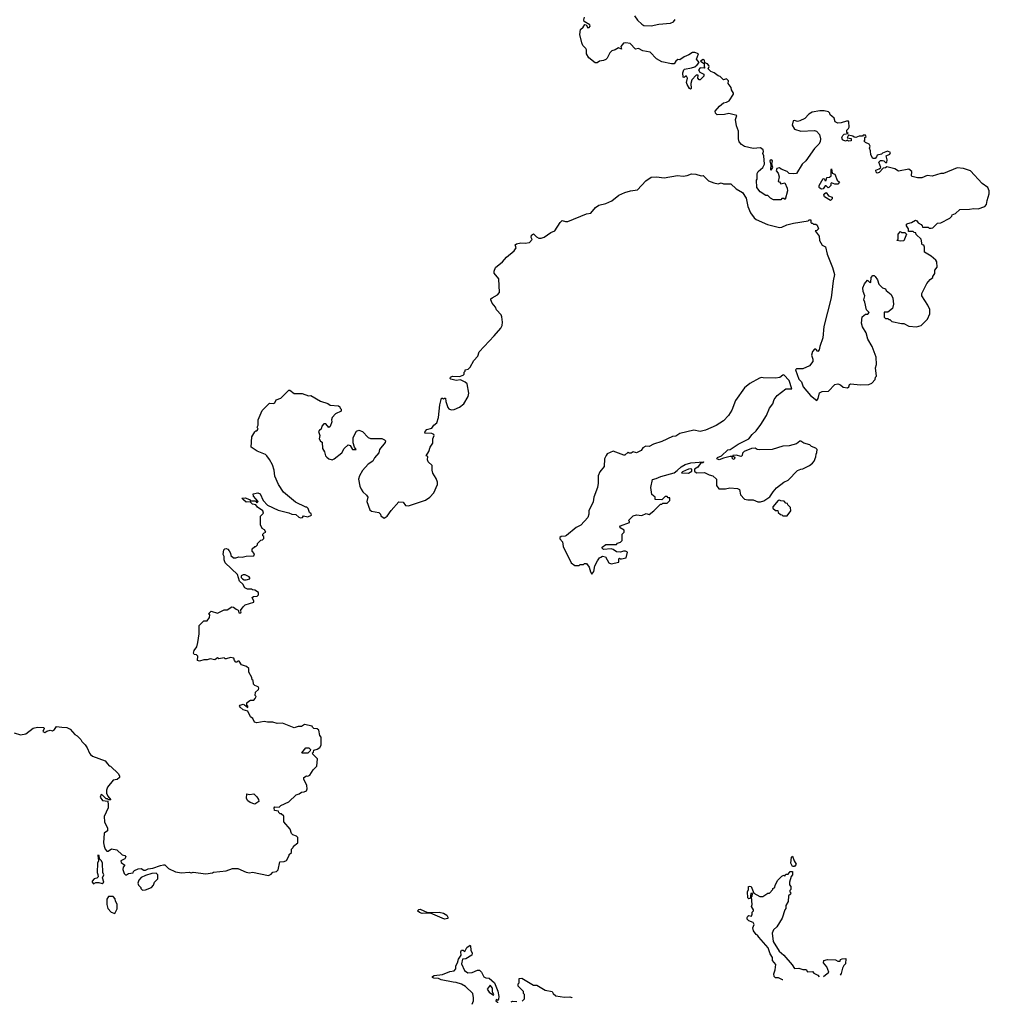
# Model space of a CAD drawing. Extents: x 2029826 to 2248070, y 228728 to 402406.
# Tile 34 of 256: x 2087298 to 2096442, y 261543 to 270827. Entities that reach past the tile are written whole.
import ezdxf

# ---------------------------------------------------------------- set-up
doc = ezdxf.new("R2010")
doc.units = 0

msp = doc.modelspace()

# ---------------------------------------------------------------- linework, layer by layer
at = {"layer": '0CON10XD'}
for points in [[(2094754.6, 267284.6), (2094815, 267237.5), (2094827.5, 267255), (2094840.7, 267309.3), (2094865, 267322.5), (2094925, 267323.3), (2094985, 267386.7), (2095015, 267392.5), (2095037.5, 267385), (2095063.6, 267363.6), (2095105, 267357.5), (2095116.7, 267365), (2095123.6, 267386.4), (2095137, 267393), (2095223.3, 267383.3), (2095305, 267387.5), (2095335, 267400), (2095367, 267433), (2095370, 267455), (2095377.5, 267465), (2095370, 267545), (2095377.5, 267575), (2095376.7, 267645), (2095338.8, 267745), (2095296.7, 267815), (2095280, 267875), (2095245, 267930), (2095236.7, 267965), (2095242.5, 268025), (2095275, 268050), (2095298.3, 268051.7), (2095310, 268065), (2095283, 268093), (2095270, 268165), (2095260, 268185), (2095270, 268225), (2095253.6, 268263.6), (2095250.7, 268299.3), (2095263.9, 268336.1), (2095295, 268370), (2095311.7, 268351.7), (2095325, 268350), (2095328.8, 268395), (2095345, 268416.2), (2095355, 268416.7), (2095367.3, 268407.3), (2095387.5, 268375), (2095400, 268335), (2095435, 268300), (2095465, 268290), (2095470, 268275), (2095516.4, 268236.4), (2095531.7, 268201.7), (2095537.5, 268145), (2095530, 268105), (2095485, 268070), (2095451.7, 268068.3), (2095451.7, 268021.7), (2095465, 268010), (2095485, 268010), (2095495, 268000), (2095505, 268000), (2095523, 267983), (2095613.6, 267963.6), (2095635, 267962.5), (2095685, 267937.5), (2095755, 267932.5), (2095800, 267945), (2095860, 268005), (2095880, 268055), (2095880, 268095), (2095862.5, 268135), (2095807.5, 268225), (2095807.5, 268245), (2095851.7, 268338.3), (2095883.6, 268376.4), (2095910, 268395), (2095910, 268405), (2095930, 268435), (2095930, 268465), (2095950, 268495), (2095947.5, 268545), (2095939.3, 268559.3), (2095895, 268597.5), (2095832.5, 268635), (2095831.7, 268681.7), (2095825, 268700), (2095810, 268705), (2095798.3, 268758.3), (2095751.7, 268801.7), (2095748.3, 268818.3), (2095735, 268820), (2095725, 268830), (2095681.7, 268831.7), (2095680, 268855), (2095660, 268885), (2095661.7, 268898.3), (2095673, 268907), (2095710, 268915), (2095745, 268936.7), (2095759.3, 268929.3), (2095770.7, 268910.7), (2095800, 268895), (2095810, 268885), (2095811.7, 268871.7), (2095865, 268870), (2095875, 268860), (2095895, 268860), (2095910, 268865), (2095955, 268910), (2095985, 268912.5), (2096070, 268955), (2096090, 268975), (2096091.7, 268988.3), (2096125, 269000), (2096163, 269037), (2096255, 269040), (2096295, 269047.5), (2096336.4, 269043.6), (2096400, 269065), (2096417.5, 269085), (2096421.7, 269121.7), (2096442.5, 269185), (2096442.5, 269215), (2096427.5, 269245), (2096373.6, 269283.6), (2096265, 269402.5), (2096200, 269425), (2096140.7, 269429.3), (2096011.7, 269378.3), (2095985, 269377.5), (2095905, 269352.5), (2095855, 269357.5), (2095805, 269337.5), (2095765, 269337.5), (2095715, 269347.5), (2095707.5, 269355), (2095712.5, 269395), (2095685, 269417.5), (2095585, 269397.5), (2095551.7, 269421.7), (2095475, 269440), (2095465, 269430), (2095441.7, 269428.3), (2095402.5, 269385), (2095385, 269380), (2095375, 269390), (2095373, 269407), (2095405, 269420), (2095420, 269435), (2095400, 269485), (2095415, 269500), (2095435, 269500), (2095447, 269497), (2095465, 269480), (2095475, 269480), (2095480, 269505), (2095470, 269545), (2095505, 269560), (2095510, 269575), (2095483, 269587), (2095435, 269570), (2095425, 269560), (2095385, 269550), (2095380, 269535), (2095365, 269520), (2095345, 269520), (2095323.6, 269553.6), (2095321.7, 269591.7), (2095312.5, 269615), (2095317.5, 269635), (2095310, 269655), (2095275, 269670), (2095260, 269685), (2095268.3, 269691.7), (2095270, 269715), (2095280, 269725), (2095275, 269740), (2095253, 269737), (2095245, 269730), (2095215, 269730), (2095185, 269717.5), (2095168.3, 269718.3), (2095155, 269730), (2095115, 269740), (2095103, 269713), (2095138.3, 269708.3), (2095140, 269685), (2095115, 269682.5), (2095105, 269690), (2095085, 269683.3), (2095065, 269690), (2095057.5, 269695), (2095051.2, 269715), (2095060, 269735), (2095075, 269746.7), (2095110, 269755), (2095100, 269765), (2095100, 269785), (2095115, 269800), (2095120, 269815), (2095117.5, 269865), (2095115, 269870), (2095095, 269870), (2095045, 269853.3), (2095013, 269853), (2094990, 269865), (2094978.3, 269898.3), (2094958.3, 269918.3), (2094941.7, 269931.7), (2094940, 269945), (2094927, 269957), (2094885, 269967.5), (2094845, 269967.5), (2094773.3, 269956.7), (2094740, 269935), (2094703, 269897), (2094655, 269872.5), (2094635, 269866.7), (2094605, 269877.5), (2094593.3, 269875), (2094583.9, 269833.9), (2094606.4, 269796.4), (2094665, 269776.2), (2094795, 269783.3), (2094812.5, 269775), (2094840, 269745), (2094850, 269705), (2094846.7, 269675), (2094835, 269652.5), (2094795, 269612.5), (2094713, 269497), (2094677.5, 269465), (2094623, 269377), (2094595, 269372.5), (2094555, 269377.5), (2094536.1, 269396.1), (2094478.3, 269418.3), (2094465, 269430), (2094440, 269425), (2094433, 269403), (2094451.7, 269381.7), (2094460, 269345), (2094451.7, 269301.7), (2094465, 269300), (2094475, 269280), (2094515, 269287.5), (2094535, 269240), (2094537.7, 269212.3), (2094518.3, 269131.7), (2094505, 269140), (2094485, 269140), (2094475, 269130), (2094408.3, 269128.3), (2094380, 269145), (2094355, 269170), (2094335, 269170), (2094280, 269205), (2094250, 269245), (2094247.5, 269315), (2094252.5, 269325), (2094253, 269377), (2094262.5, 269395), (2094307.5, 269435), (2094323.3, 269465), (2094317.5, 269545), (2094307.5, 269565), (2094312.5, 269585), (2094309.3, 269599.3), (2094285, 269617.5), (2094216.4, 269613.6), (2094135, 269632), (2094105, 269650), (2094084.2, 269674.2), (2094077.5, 269705), (2094077.3, 269777.3), (2094059.2, 269825), (2094048.8, 269885), (2094060, 269925), (2093985, 269944), (2093945, 269934.2), (2093875, 269930), (2093860, 269945), (2093857.5, 269965), (2093897.3, 270012.7), (2093935, 270043.3), (2093965, 270048.8), (2093987.7, 270062.3), (2094030, 270125), (2094030, 270135), (2094010, 270165), (2094007, 270187), (2093980, 270225), (2093981.7, 270251.7), (2093965, 270270), (2093935, 270260), (2093905, 270292.5), (2093885, 270297.5), (2093846.7, 270326.7), (2093815, 270337.5), (2093790, 270365), (2093800, 270385), (2093798.8, 270395), (2093785, 270411.2), (2093760.7, 270420.7), (2093756, 270445), (2093745, 270453.3), (2093720, 270435), (2093752.5, 270415), (2093752.5, 270382.5), (2093760, 270375), (2093755, 270370), (2093715, 270372), (2093699.2, 270355), (2093711.2, 270331.2), (2093750, 270315), (2093750, 270295), (2093715, 270260), (2093705, 270260), (2093692.5, 270275), (2093697.5, 270305), (2093677.5, 270305), (2093638.3, 270261.7), (2093627.5, 270225), (2093631.7, 270178.3), (2093625, 270173.8), (2093615, 270177.5), (2093591.9, 270215), (2093587.1, 270235), (2093595.8, 270275.8), (2093587.5, 270295), (2093580, 270295), (2093565, 270282.5), (2093553.8, 270285), (2093552.9, 270327.1), (2093560, 270355), (2093568.3, 270361.7), (2093635, 270373.1), (2093665, 270384.4), (2093688.8, 270401.2), (2093707.5, 270425), (2093682.5, 270455), (2093700, 270505), (2093665, 270517.5), (2093643, 270517), (2093610, 270495), (2093563.9, 270476.1), (2093525, 270447.5), (2093505, 270452.5), (2093485, 270437.5), (2093468.8, 270411.2), (2093445, 270411.2), (2093355, 270431.2), (2093305, 270458), (2093245, 270520), (2093175, 270533.3), (2093135, 270556.7), (2093105, 270550), (2093055, 270602.5), (2093015, 270610), (2092992.5, 270605), (2092967.5, 270575), (2092975, 270550), (2092945, 270563.3), (2092915, 270543.3), (2092882.5, 270535), (2092862.5, 270515), (2092840, 270465), (2092827, 270453), (2092805, 270442.5), (2092765, 270437.5), (2092745, 270420), (2092725, 270420), (2092665, 270467.5), (2092642.5, 270505), (2092643, 270543), (2092637, 270557), (2092610, 270585), (2092598.3, 270608.3), (2092579.3, 270689.3), (2092586.4, 270733.6), (2092613, 270757), (2092628.3, 270781.7), (2092640, 270780), (2092655, 270750), (2092670, 270755), (2092677.5, 270765), (2092675, 270780), (2092620.7, 270810.7), (2092617.5, 270825), (2092625, 270850)], [(2093097.5, 270865), (2093125, 270822.5), (2093164.2, 270784.2), (2093185, 270774), (2093255, 270770), (2093324.3, 270785.7), (2093436.4, 270793.6), (2093463, 270807), (2093479.3, 270830.7)], [(2094385, 269410), (2094400, 269435), (2094390, 269465), (2094397.5, 269495), (2094385, 269505.8), (2094373.8, 269495), (2094382.5, 269455), (2094380, 269415), (2094385, 269410)], [(2090105, 263950), (2090130, 263965), (2090140, 263985), (2090141.7, 264061.7), (2090128.3, 264078.3), (2090118.3, 264128.3), (2090105, 264140), (2090073, 264143), (2090060, 264155), (2090057, 264167), (2089985, 264180.8), (2089955, 264163.3), (2089925, 264162.5), (2089885, 264150), (2089775, 264192.5), (2089725, 264190), (2089685, 264203.3), (2089635, 264203.3), (2089605, 264210), (2089535, 264196.7), (2089514, 264204), (2089496.4, 264236.4), (2089473.6, 264253.6), (2089448.3, 264308.3), (2089405, 264320), (2089377.5, 264345), (2089372.5, 264355), (2089377, 264363), (2089405, 264372.5), (2089418.3, 264368.3), (2089448.3, 264341.7), (2089450, 264355), (2089440, 264365), (2089440, 264385), (2089458.3, 264401.7), (2089475, 264410), (2089505, 264410), (2089520, 264425), (2089527.5, 264445), (2089520, 264455), (2089523, 264487), (2089550, 264510), (2089552.5, 264525), (2089546.7, 264536.7), (2089515, 264550), (2089503, 264563), (2089500, 264595), (2089491.7, 264601.7), (2089487.5, 264625), (2089460, 264675), (2089458.3, 264708.3), (2089437, 264727), (2089390, 264745), (2089368.3, 264778.3), (2089355, 264780), (2089345, 264770), (2089335, 264770), (2089323.3, 264785), (2089318.3, 264808.3), (2089285, 264813.3), (2089245, 264800), (2089235, 264800), (2089225, 264810), (2089175, 264800), (2089165, 264810), (2089137.5, 264792.5), (2089095, 264800), (2089065, 264790), (2089035, 264792.5), (2088995, 264777.5), (2088973.6, 264783.6), (2088977, 264827), (2088967, 264837), (2088945, 264842.5), (2088937.5, 264855), (2088945, 264880), (2088967.5, 264915), (2088977.5, 264955), (2088990, 265035), (2088990, 265115), (2089035, 265160), (2089065, 265160), (2089088.3, 265191.7), (2089090, 265215), (2089080, 265225), (2089105, 265250), (2089165, 265230), (2089225, 265262.5), (2089255, 265262.5), (2089298.3, 265291.7), (2089315, 265287.5), (2089338, 265268), (2089359.3, 265259.3), (2089364.2, 265234.2), (2089385, 265233.3), (2089387.5, 265245), (2089380, 265255), (2089405, 265290), (2089425, 265310), (2089506.4, 265333.6), (2089507.5, 265345), (2089491.7, 265378.3), (2089503, 265387), (2089537, 265393), (2089550, 265405), (2089550, 265425), (2089517, 265447), (2089495, 265450), (2089485, 265457.5), (2089445, 265457.5), (2089420.7, 265470.7), (2089402.5, 265505), (2089372.3, 265532.3), (2089353.3, 265595), (2089234.3, 265704.3), (2089226.7, 265735), (2089227.5, 265765), (2089217.5, 265785), (2089223, 265827), (2089231.7, 265838.3), (2089245, 265840), (2089260, 265835), (2089275, 265820), (2089287, 265797), (2089290, 265775), (2089313, 265753), (2089335, 265752.5), (2089365, 265762.5), (2089395, 265760), (2089435, 265770), (2089507, 265773), (2089511.7, 265791.7), (2089490, 265815), (2089491.7, 265838.3), (2089515, 265860), (2089525, 265860), (2089540, 265875), (2089541.7, 265888.3), (2089571.7, 265918.3), (2089588.3, 265921.7), (2089600, 265935), (2089600, 265955), (2089591.7, 265961.7), (2089590, 265975), (2089605, 265990), (2089620, 265995), (2089606.4, 266016.4), (2089585, 266030), (2089570, 266065), (2089570, 266145), (2089597, 266173), (2089592.5, 266195), (2089541.2, 266231.2), (2089525, 266253.8), (2089495, 266258.1), (2089471.7, 266281.7), (2089435, 266278.5), (2089409.8, 266299.8), (2089393.6, 266316.4), (2089425, 266320), (2089464.1, 266304.1), (2089475, 266290), (2089520.7, 266290.7), (2089535, 266272.5), (2089546.7, 266285), (2089503, 266333), (2089500, 266355), (2089545, 266366.7), (2089565, 266357.5), (2089593.9, 266293.9), (2089635, 266250), (2089735, 266202.9), (2089837, 266177), (2089865, 266163.3), (2089901.7, 266161.7), (2089930, 266135), (2089945, 266128.8), (2089966.1, 266133.9), (2089975, 266150), (2090015, 266140), (2090050, 266155), (2090048.3, 266168.3), (2090031.7, 266181.7), (2090018.3, 266218.3), (2090005, 266230), (2089995, 266230), (2089899.3, 266279.3), (2089785, 266373.3), (2089740, 266445), (2089704.1, 266524.1), (2089698.3, 266578.3), (2089680.7, 266630.7), (2089655, 266680), (2089627.5, 266715), (2089615, 266726.7), (2089537.3, 266757.3), (2089482.5, 266795), (2089487.5, 266895), (2089515, 266940), (2089525, 266950), (2089535, 266950), (2089547.5, 266965), (2089537.5, 266985), (2089546.7, 267005), (2089546.7, 267055), (2089585, 267143.3), (2089655, 267210), (2089693, 267207), (2089705, 267213.3), (2089717, 267243), (2089760.3, 267259.7), (2089835, 267332.5), (2089845, 267332.5), (2089885, 267302.5), (2089961.7, 267301.7), (2090020.7, 267280.7), (2090045, 267282.5), (2090135, 267230), (2090205, 267206.7), (2090225, 267192.5), (2090305, 267187.5), (2090318.3, 267178.3), (2090320, 267165), (2090330, 267155), (2090330, 267135), (2090277.7, 267112.3), (2090245, 267077.5), (2090240, 267055), (2090243.3, 267035), (2090225, 266992.5), (2090213, 266983), (2090186.7, 267015), (2090165, 267016), (2090148, 266995), (2090140, 266965), (2090125, 266957.5), (2090117.5, 266945), (2090127.5, 266905), (2090123.6, 266873.6), (2090133.6, 266853.6), (2090150, 266845), (2090152.5, 266785), (2090171.7, 266751.7), (2090182.5, 266715), (2090195, 266702.5), (2090215, 266687.5), (2090245, 266677.5), (2090265, 266687.5), (2090335.9, 266744.1), (2090356.7, 266785), (2090395, 266817.5), (2090415, 266812.5), (2090437.5, 266775), (2090470, 266775), (2090456.2, 266795), (2090443, 266837), (2090442.3, 266887.7), (2090475, 266947.5), (2090495, 266957.5), (2090530, 266945), (2090585, 266887.5), (2090605, 266877.5), (2090713, 266877), (2090740, 266865), (2090747.5, 266855), (2090745, 266840), (2090692.5, 266775), (2090685.8, 266744.2), (2090643.3, 266695), (2090630, 266665), (2090585, 266636.2), (2090531.2, 266575), (2090501.2, 266525), (2090493.8, 266495), (2090505, 266430), (2090519.3, 266399.3), (2090533.3, 266375), (2090567.5, 266345), (2090580, 266325), (2090572.5, 266285), (2090600, 266205), (2090615, 266192.5), (2090685, 266180), (2090700, 266165), (2090705, 266150), (2090735, 266127.5), (2090762.5, 266145), (2090800.9, 266199.1), (2090875, 266280), (2090915, 266277.5), (2090935, 266247.5), (2090965, 266243.3), (2091125, 266296.7), (2091167.5, 266325), (2091202.5, 266365), (2091237.5, 266445), (2091237.5, 266465), (2091225, 266500), (2091195, 266550), (2091188.3, 266578.3), (2091189.2, 266625), (2091149.5, 266659.5), (2091143.6, 266676.4), (2091147.5, 266707.5), (2091130, 266715), (2091157.5, 266755), (2091168, 266795), (2091193.8, 266835), (2091193.3, 266875), (2091206.2, 266905), (2091202.5, 266915), (2091186.4, 266926.4), (2091120, 266930), (2091122.5, 266945), (2091138.3, 266961.7), (2091185, 266976), (2091205, 267003.3), (2091233.3, 267025), (2091248.6, 267075), (2091259.2, 267195), (2091275, 267257.5), (2091285, 267260), (2091295, 267250), (2091305, 267260), (2091315, 267260), (2091317, 267227), (2091335, 267170), (2091345, 267157.5), (2091368.3, 267148.3), (2091395, 267152.5), (2091445, 267172.5), (2091487.5, 267205), (2091527, 267273), (2091532.5, 267305), (2091517.5, 267395), (2091500.7, 267410.7), (2091455, 267430), (2091415, 267426.7), (2091365, 267438.8), (2091356.7, 267445), (2091360, 267455), (2091380, 267465), (2091445, 267462.5), (2091480, 267475), (2091490, 267485), (2091490, 267505), (2091498.3, 267511.7), (2091500, 267525), (2091528.3, 267531.7), (2091545, 267550), (2091580, 267615), (2091620, 267655), (2091632.5, 267695), (2091773.9, 267846.1), (2091835, 267920), (2091847.5, 267945), (2091852.5, 267975), (2091846.4, 268026.4), (2091837.5, 268045), (2091795, 268092.5), (2091785, 268117.5), (2091753.3, 268155), (2091742.5, 268185), (2091742.5, 268195), (2091752.5, 268205), (2091805, 268233.3), (2091823.3, 268255), (2091816.7, 268385), (2091773, 268437), (2091772.5, 268455), (2091785, 268490), (2091852.5, 268545), (2091890.5, 268589.5), (2091961.7, 268648.3), (2091980, 268675), (2091970.8, 268705), (2091983.8, 268715), (2092024.2, 268724.2), (2092065, 268720), (2092107.5, 268725), (2092132.5, 268755), (2092121.2, 268775), (2092124.2, 268795), (2092145, 268806.9), (2092170.7, 268780.7), (2092195, 268767.5), (2092215, 268767.5), (2092245, 268778), (2092308, 268822), (2092345, 268835.8), (2092395, 268916.2), (2092415, 268933.3), (2092445, 268923.3), (2092466.1, 268923.9), (2092645, 268998), (2092685, 269004), (2092727.5, 269055), (2092761.4, 269078.6), (2092826.5, 269093.5), (2092881.7, 269118.3), (2092947.4, 269172.6), (2093005, 269198.9), (2093057.5, 269215), (2093125.5, 269224.5), (2093203, 269307), (2093255, 269342.5), (2093305, 269346.2), (2093375, 269336.2), (2093500.5, 269359.5), (2093555, 269352.5), (2093592.3, 269357.7), (2093635, 269374), (2093675, 269371.2), (2093723.6, 269353.6), (2093745, 269357.5), (2093795, 269307.5), (2093845, 269287.5), (2093885, 269280), (2093915, 269290), (2093935, 269280), (2094005, 269280), (2094053.9, 269233.9), (2094115, 269197.5), (2094150, 269145), (2094166.2, 269065), (2094190.8, 269005), (2094225, 268960), (2094245, 268943.3), (2094350, 268895), (2094463, 268867), (2094485, 268870), (2094532.5, 268892.5), (2094595, 268910), (2094735, 268930), (2094745, 268940), (2094760, 268940), (2094760, 268915), (2094765, 268910), (2094775, 268910), (2094785, 268900), (2094805, 268900), (2094818.3, 268888.3), (2094830, 268855), (2094815, 268840), (2094800, 268835), (2094836.7, 268785), (2094840, 268745), (2094865, 268700), (2094897.5, 268685), (2094913.3, 268615), (2094965, 268490), (2094983.3, 268425), (2094970, 268365), (2094951.2, 268205), (2094881.2, 267935), (2094871.7, 267828.3), (2094843, 267747), (2094837, 267713), (2094825, 267700), (2094805, 267720), (2094795, 267720), (2094775, 267697.5), (2094766.7, 267665), (2094777.5, 267625), (2094776.7, 267605), (2094747.7, 267562.3), (2094685, 267536.7), (2094625, 267533.8), (2094613.8, 267525), (2094645, 267436.2), (2094672.5, 267412.5), (2094687.5, 267365), (2094754.6, 267284.6)], [(2094860.7, 269230.7), (2094845, 269237.5), (2094837.5, 269245), (2094837.5, 269265), (2094875, 269330), (2094888.3, 269328.3), (2094891.7, 269311.7), (2094905, 269310), (2094911.7, 269338.3), (2094935, 269342.5), (2094950, 269355), (2094950, 269415), (2094955, 269420), (2094961.7, 269381.7), (2094985, 269370), (2095007.5, 269315), (2095030, 269295), (2095013, 269277), (2094987, 269277), (2094955, 269290), (2094948.3, 269281.7), (2094947, 269263), (2094930, 269245), (2094923, 269243), (2094905, 269260), (2094895, 269260), (2094875, 269232.5), (2094860.7, 269230.7)], [(2094945, 269123.3), (2094887, 269157), (2094882.5, 269175), (2094890.7, 269189.3), (2094905, 269197.5), (2094927, 269167), (2094960, 269155), (2094961.7, 269138.3), (2094945, 269123.3)], [(2095605, 268737.5), (2095570, 268745), (2095581.7, 268758.3), (2095582.5, 268805), (2095605, 268830), (2095615, 268820), (2095645, 268820), (2095660, 268805), (2095635, 268742.5), (2095605, 268737.5)], [(2092695, 265600), (2092713.3, 265625), (2092723.6, 265676.4), (2092747.5, 265725), (2092767, 265753), (2092779.3, 265760.7), (2092795, 265767.5), (2092823, 265763), (2092854.2, 265705), (2092875, 265695.7), (2092948.3, 265711.7), (2092950, 265745), (2092955, 265750), (2092962.5, 265742.5), (2092975, 265742.5), (2093017, 265753), (2093030, 265805), (2093010, 265815), (2092993.6, 265816.4), (2092965, 265806.7), (2092925, 265810), (2092895, 265832.5), (2092875, 265837.5), (2092805, 265832.5), (2092790, 265845), (2092790, 265855), (2092825, 265880), (2092925, 265880), (2092935, 265890), (2092965, 265900), (2092980, 265915), (2092980, 265975), (2093000, 265995), (2093000, 266015), (2092962.5, 266035), (2092958.8, 266045), (2092963.3, 266055), (2093050, 266085), (2093050, 266095), (2093040, 266105), (2093085, 266150), (2093115, 266160), (2093165, 266152.5), (2093205, 266172.5), (2093235, 266162.5), (2093280, 266195), (2093341.7, 266258.3), (2093355, 266260), (2093365, 266270), (2093405, 266270), (2093430, 266295), (2093428.3, 266318.3), (2093415, 266320), (2093405, 266330), (2093385, 266330), (2093355, 266300), (2093291.7, 266301.7), (2093290, 266325), (2093261.2, 266351.2), (2093250, 266415), (2093265, 266491.2), (2093300.5, 266499.5), (2093345, 266521.2), (2093470, 266555), (2093500, 266575), (2093535, 266612.5), (2093575, 266632.5), (2093627.5, 266647.5), (2093747.5, 266657.5), (2093745, 266650), (2093721.7, 266648.3), (2093693, 266607), (2093661.7, 266588.3), (2093661.7, 266571.7), (2093680, 266555), (2093756.4, 266556.4), (2093800, 266535), (2093835, 266527.5), (2093870, 266495), (2093870, 266435), (2093893, 266403), (2093953, 266403), (2093995, 266412.5), (2094066.4, 266406.4), (2094086.2, 266396.2), (2094097.3, 266347.3), (2094135, 266306.2), (2094165, 266298.8), (2094215, 266300), (2094260.7, 266280.7), (2094285, 266281.2), (2094315, 266291.2), (2094371.7, 266328.3), (2094403.6, 266376.4), (2094437, 266413), (2094503.9, 266466.1), (2094545, 266483.8), (2094635, 266577.5), (2094665, 266590), (2094685, 266591.2), (2094747.5, 266625), (2094773.9, 266646.1), (2094790, 266665), (2094807.5, 266705), (2094808.3, 266731.7), (2094816.7, 266745), (2094817.5, 266775), (2094805, 266787.5), (2094765, 266802.5), (2094748.8, 266818.8), (2094693, 266833), (2094665, 266852.5), (2094655, 266852.5), (2094625, 266827.5), (2094555, 266810), (2094493.9, 266806.1), (2094393.3, 266773.3), (2094275, 266770), (2094253, 266773), (2094235, 266787.5), (2094200, 266785), (2094130, 266755), (2094115, 266740), (2094111.7, 266718.3), (2094101.7, 266708.3), (2094055, 266720), (2094025, 266717.5), (2094022.5, 266712.5), (2094042.5, 266702.5), (2094035, 266681.2), (2094020, 266685), (2094017.5, 266707.5), (2093999.2, 266709.2), (2093935, 266694.2), (2093895, 266675.8), (2093872.5, 266685), (2093880, 266700), (2093915.8, 266714.2), (2093975, 266770), (2093997, 266773), (2094074.1, 266825.9), (2094175.9, 266874.1), (2094206.7, 266915), (2094245, 266950), (2094288.3, 267011.7), (2094340.8, 267095), (2094370, 267165), (2094401.2, 267205), (2094415, 267247.5), (2094442.5, 267285), (2094525, 267347.5), (2094580, 267345), (2094555, 267423.8), (2094505, 267478), (2094493.9, 267476.1), (2094466.4, 267453.6), (2094425, 267446.7), (2094310.8, 267450.8), (2094295, 267453.8), (2094275, 267446), (2094185, 267395.8), (2094135, 267355.6), (2094047.5, 267235), (2094014, 267145), (2093983.8, 267095), (2093935, 267046.2), (2093865, 267000), (2093765, 266956.2), (2093715, 266943.8), (2093655, 266957.5), (2093525, 266924.2), (2093485, 266901.2), (2093455, 266898), (2093355, 266848.8), (2093275, 266823.8), (2093235, 266802.5), (2093204.1, 266805.9), (2093175, 266790), (2093160, 266765), (2093115, 266742.5), (2093085, 266752.5), (2093065, 266740), (2093045, 266740), (2093035, 266750), (2093005, 266722.5), (2092995, 266720), (2092895, 266757.5), (2092840, 266735), (2092828.3, 266718.3), (2092813.3, 266685), (2092810, 266615), (2092770.8, 266565), (2092755, 266527.5), (2092753.9, 266456.1), (2092746.1, 266416.1), (2092713.1, 266325), (2092707.6, 266282.4), (2092664.3, 266195), (2092665.8, 266165), (2092657, 266133), (2092590.3, 266059.7), (2092545, 266040), (2092456.1, 265963.9), (2092443.3, 265956.7), (2092404.4, 265955.6), (2092392, 265945), (2092393, 265933), (2092417.5, 265905), (2092425, 265860), (2092500, 265705), (2092535, 265680), (2092575, 265680), (2092585, 265690), (2092615, 265690), (2092625, 265700), (2092645, 265700), (2092670, 265665), (2092680.5, 265620.5), (2092695, 265600)], [(2093605, 266552.9), (2093638.3, 266571.7), (2093638.3, 266588.3), (2093625, 266592.5), (2093605, 266590), (2093550, 266565), (2093540, 266555), (2093605, 266552.9)], [(2094535, 266150), (2094570, 266195), (2094568.3, 266228.3), (2094541.7, 266251.7), (2094540, 266265), (2094525, 266270), (2094508.3, 266288.3), (2094475, 266290), (2094465, 266297.5), (2094450, 266295), (2094400, 266235), (2094401.7, 266221.7), (2094425, 266200), (2094448.3, 266198.3), (2094451.7, 266181.7), (2094471.7, 266161.7), (2094485, 266160), (2094495, 266150), (2094535, 266150)], [(2089435, 265544.5), (2089467.1, 265555), (2089469.4, 265565), (2089460.8, 265575), (2089425, 265592.5), (2089405, 265592.5), (2089386.2, 265583.8), (2089386.1, 265566.1), (2089398.8, 265555), (2089415, 265545.6), (2089435, 265544.5)], [(2087245, 264102.5), (2087305, 264082.5), (2087355, 264093.3), (2087425, 264146.2), (2087465, 264157.5), (2087525, 264152.5), (2087530, 264145), (2087517.5, 264115), (2087535, 264107.5), (2087555, 264120), (2087585, 264127.5), (2087607, 264123), (2087626.4, 264133.6), (2087645, 264162.5), (2087696.7, 264156.7), (2087741.7, 264151.7), (2087775, 264137.5), (2087817, 264087), (2087840, 264075), (2087875, 264040), (2087885, 264020), (2087915, 263990), (2087935, 263960), (2087955, 263910), (2087967, 263897), (2087985, 263882.5), (2088105, 263840), (2088125, 263810), (2088143, 263793), (2088155, 263790), (2088230, 263715), (2088240, 263695), (2088238.3, 263681.7), (2088217, 263663), (2088180, 263655), (2088125, 263590), (2088117, 263563), (2088117.5, 263535), (2088130, 263505), (2088158.3, 263471.7), (2088135, 263470), (2088125, 263480), (2088115, 263480), (2088080, 263515), (2088065, 263520), (2088057.5, 263495), (2088080, 263465), (2088128.3, 263458.3), (2088133.9, 263423.9), (2088131.2, 263395), (2088093.3, 263315), (2088097.5, 263265), (2088127.5, 263205), (2088125, 263180), (2088093.6, 263156.4), (2088087.5, 263065), (2088093.3, 263035), (2088103.3, 263005), (2088118.3, 262988.3), (2088131.7, 262988.3), (2088165, 263007.5), (2088215, 263000), (2088263.9, 262953.9), (2088290, 262945), (2088300, 262935), (2088290, 262915), (2088252.5, 262895), (2088255, 262880), (2088290, 262855), (2088273, 262837), (2088270, 262815), (2088282.5, 262775), (2088295, 262762.5), (2088305, 262762.5), (2088323, 262777), (2088368.3, 262781.7), (2088370, 262795), (2088380, 262805), (2088415, 262821.2), (2088443, 262823), (2088468.3, 262808.3), (2088485, 262807.5), (2088508.3, 262821.7), (2088555, 262826.7), (2088625, 262853.3), (2088655, 262857.5), (2088667, 262857), (2088700, 262825), (2088768.3, 262791.7), (2088825, 262783.3), (2088895, 262787.5), (2088915, 262782.5), (2088935, 262787.5), (2089055, 262772.5), (2089117, 262783), (2089125, 262790), (2089245, 262802.5), (2089305, 262822.5), (2089355, 262822.5), (2089435, 262787.5), (2089465, 262782.5), (2089495, 262787.5), (2089645, 262757.5), (2089669.3, 262770.7), (2089685, 262787.5), (2089720, 262795), (2089735, 262810), (2089750, 262885), (2089791.7, 262888.3), (2089815, 262900), (2089840, 262945), (2089840, 262955), (2089860, 262975), (2089860, 263005), (2089878.3, 263021.7), (2089880, 263035), (2089920, 263065), (2089920, 263115), (2089908.3, 263128.3), (2089875, 263140), (2089860, 263155), (2089850, 263195), (2089790, 263265), (2089788.3, 263318.3), (2089765, 263340), (2089755, 263340), (2089741.7, 263351.7), (2089740, 263365), (2089700, 263370), (2089697.1, 263395), (2089705, 263406), (2089745, 263403.3), (2089761.7, 263418.3), (2089835, 263452.5), (2089905, 263517.5), (2089935, 263526.7), (2089955, 263543.3), (2089980, 263545), (2090003.6, 263556.4), (2090010, 263575), (2090006.4, 263606.4), (2089977.5, 263665), (2089978.3, 263681.7), (2090003.6, 263696.4), (2090016.1, 263693.9), (2090035, 263703.3), (2090067, 263753), (2090101.7, 263788.3), (2090107, 263857), (2090061.7, 263901.7), (2090060, 263915), (2090068.3, 263921.7), (2090071.7, 263938.3), (2090105, 263950)], [(2090015, 263910), (2089965, 263910), (2089960, 263915), (2089995, 263962.5), (2090025, 263960), (2090040, 263945), (2090038.3, 263931.7), (2090015, 263910)], [(2089515, 263431.2), (2089470, 263445), (2089450.7, 263460.7), (2089437.5, 263485), (2089441.7, 263528.3), (2089465, 263522.5), (2089505, 263527.5), (2089535, 263500), (2089550, 263475), (2089552.5, 263455), (2089515, 263431.2)], [(2087995, 262680), (2088015, 262690), (2088045, 262692.5), (2088075, 262683.3), (2088092.5, 262695), (2088080, 262735), (2088092.5, 262765), (2088082.5, 262785), (2088077.5, 262875), (2088070, 262895), (2088050, 262915), (2088047, 262947), (2088035, 262950), (2088040, 262895), (2088032.5, 262875), (2088027.5, 262785), (2088036.4, 262766.4), (2088037.5, 262745), (2088027, 262733), (2088000, 262725), (2087980, 262705), (2087980, 262695), (2087995, 262680)], [(2094605, 262842.5), (2094585, 262843.8), (2094570.8, 262875), (2094578.3, 262931.7), (2094585, 262940), (2094602.5, 262895), (2094622, 262865), (2094605, 262842.5)], [(2088455, 262620), (2088485, 262622.5), (2088540, 262645), (2088560, 262665), (2088570, 262695), (2088600, 262725), (2088600, 262765), (2088585, 262780), (2088545, 262777.5), (2088485, 262757.5), (2088445, 262737.5), (2088422.5, 262715), (2088412.5, 262685), (2088420, 262665), (2088440, 262645), (2088440, 262635), (2088455, 262620)], [(2094496.1, 261772.4), (2094492.5, 261775), (2094455, 261793.3), (2094425, 261793.3), (2094413.8, 261805), (2094409.3, 261830.7), (2094423, 261867), (2094428.3, 261918.3), (2094396.7, 261955), (2094397.5, 261985), (2094375, 262020), (2094355.9, 262075.9), (2094267.5, 262175), (2094256.4, 262196.4), (2094245, 262200), (2094217.5, 262235), (2094212.5, 262265), (2094223.3, 262295), (2094216.7, 262315), (2094175, 262329.4), (2094159.4, 262345), (2094157.9, 262362.1), (2094165, 262374), (2094175, 262378.8), (2094200, 262375), (2094207, 262393), (2094207.5, 262412.5), (2094217.5, 262425), (2094217.5, 262435), (2094200, 262465), (2094207.5, 262485), (2094200, 262555), (2094207, 262563), (2094210, 262585), (2094205, 262590), (2094193, 262587), (2094188.3, 262541.7), (2094175, 262537.5), (2094165, 262547.5), (2094162, 262605), (2094170, 262625), (2094170, 262655), (2094185, 262658), (2094195, 262652.5), (2094222.5, 262592.5), (2094278.3, 262558.3), (2094305, 262560), (2094355, 262590), (2094368.3, 262591.7), (2094400, 262625), (2094400, 262635), (2094420, 262645), (2094422.5, 262665), (2094446.7, 262715), (2094485, 262752.5), (2094505, 262760), (2094515, 262750), (2094525, 262770), (2094545, 262770), (2094565, 262796.7), (2094585, 262796.7), (2094586.2, 262765), (2094572.3, 262747.7), (2094557.5, 262695), (2094558.3, 262668.3), (2094570, 262655), (2094570, 262625), (2094560, 262615), (2094560, 262605), (2094570, 262595), (2094567, 262583), (2094550, 262565), (2094547, 262513), (2094522.5, 262475), (2094522.5, 262445), (2094513.8, 262435), (2094487.5, 262355), (2094440, 262275), (2094407.5, 262245), (2094393.3, 262215), (2094404.4, 262135), (2094462, 262045), (2094505.9, 262005.9), (2094583.3, 261915), (2094605, 261880), (2094645, 261882.5), (2094685, 261870), (2094715, 261870), (2094728.3, 261848.3), (2094775, 261852.5), (2094787, 261837), (2094826.4, 261816.4), (2094836.3, 261801.5)], [(2088195, 262400), (2088217, 262443), (2088217, 262487), (2088200, 262515), (2088197, 262537), (2088178.3, 262558.3), (2088135, 262560), (2088120, 262535), (2088120, 262485), (2088130, 262445), (2088161.7, 262411.7), (2088195, 262400)], [(2091305, 262347.1), (2091171.7, 262401.7), (2091095, 262400), (2091069.3, 262409.3), (2091050, 262425), (2091062, 262438), (2091075, 262438.8), (2091145, 262410), (2091255, 262410.8), (2091295, 262401.2), (2091326.2, 262385), (2091336.2, 262365), (2091335, 262353.3), (2091305, 262347.1)], [(2091566.2, 261542.9), (2091576.7, 261575), (2091578.8, 261605), (2091570, 261645), (2091501.7, 261711.7), (2091465, 261733.3), (2091415, 261750), (2091385, 261751.2), (2091273.6, 261773.6), (2091246.4, 261786.4), (2091205, 261790), (2091192.5, 261795), (2091190, 261805), (2091207.5, 261815), (2091285, 261823.3), (2091355, 261852.5), (2091395, 261860), (2091411.7, 261878.3), (2091412.5, 261905), (2091427, 261933), (2091435, 261970), (2091460, 262005), (2091457.5, 262037.5), (2091463.8, 262055), (2091480, 262055), (2091495, 262040), (2091515, 262080), (2091545, 262100), (2091550, 262095), (2091552.5, 262055), (2091566.7, 262025), (2091563.6, 262006.4), (2091505, 261971.2), (2091475, 261970), (2091463.3, 261925), (2091493.2, 261863.2), (2091525, 261841.2), (2091565, 261843.8), (2091615, 261863.8), (2091634, 261864), (2091654, 261845), (2091675, 261803.3), (2091695, 261792.5), (2091725, 261790), (2091777, 261747), (2091807, 261667), (2091817.5, 261615), (2091815, 261590), (2091805, 261580), (2091791.7, 261588.3), (2091790, 261575), (2091803, 261563), (2091804.6, 261558.4)], [(2094877.6, 261805), (2094930, 261845), (2094908.8, 261895), (2094877.5, 261935), (2094882.5, 261955), (2094915, 261966.2), (2094991.7, 261961.7), (2095015, 261950), (2095035, 261950), (2095040, 261965), (2095055, 261972.5), (2095090, 261975), (2095087.5, 261925), (2095070.7, 261909.3), (2095057.5, 261885), (2095046.7, 261835), (2095036.5, 261818.6)], [(2092035.3, 261573.3), (2092040, 261575), (2092060, 261595), (2092060, 261635), (2092050, 261645), (2092050, 261665), (2092000, 261715), (2092000, 261735), (2092010, 261745), (2092010, 261785), (2092035, 261790), (2092145, 261723.3), (2092175, 261724.2), (2092255, 261677.5), (2092320, 261665), (2092330, 261645), (2092355, 261622.5), (2092435, 261610), (2092485, 261612.5), (2092505, 261606.7), (2092508.5, 261603.9)], [(2091765, 261630), (2091770, 261635), (2091758.3, 261658.3), (2091757.5, 261695), (2091735, 261722.5), (2091706.7, 261685), (2091725, 261656.7), (2091765, 261630)], [(2091933.4, 261566.7), (2091945, 261572.5), (2091987.5, 261570.2)]]:
    msp.add_lwpolyline(points, dxfattribs=at)

doc.saveas('drawing.dxf')
